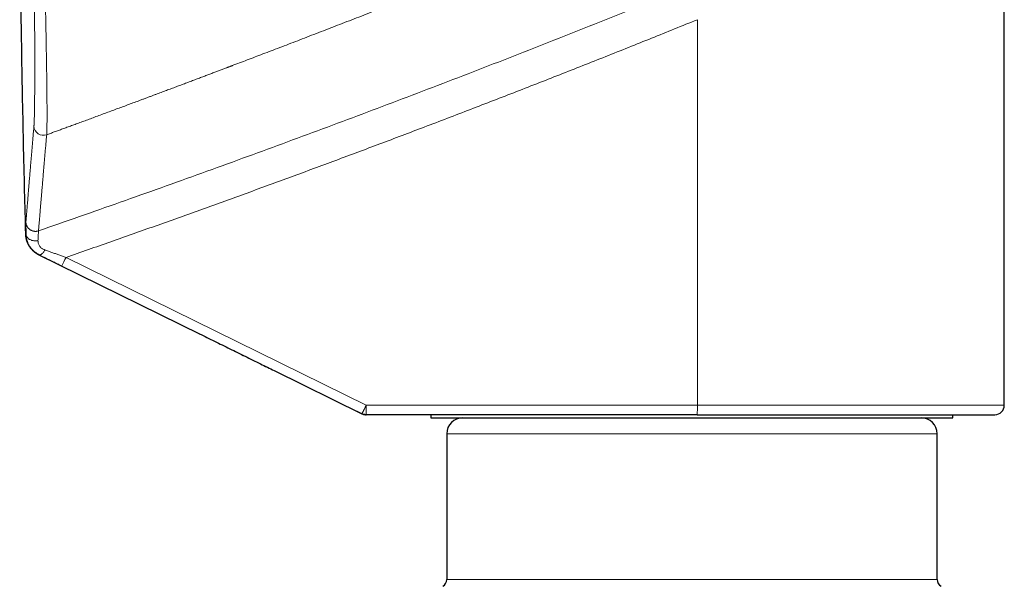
# Model space of a CAD drawing. Header units: millimetres. Extents: x 8 to 776, y 12 to 553.
# Tile 55 of 59: x 618 to 681, y 447 to 483. Entities that reach past the tile are written whole.
import ezdxf

# ---------------------------------------------------------------- set-up
doc = ezdxf.new("R2010")
doc.units = ezdxf.units.MM

msp = doc.modelspace()

# ---------------------------------------------------------------- linework, layer by layer
at = {"color": 7, "linetype": 'Continuous', "lineweight": 30}
for p, q in [((680.557, 458.93), (680.557, 484.662)), ((619.514, 468.445), (629.728, 463.419)), ((634.406, 461.118), (639.944, 458.392)), ((639.944, 458.392), (639.255, 458.731)), ((661.141, 458.33), (640.209, 458.33)), ((644.307, 458.33), (644.307, 458.13)), ((644.307, 458.13), (650.358, 458.13)), ((650.358, 458.13), (677.307, 458.13)), ((677.307, 458.13), (677.307, 458.33)), ((645.307, 457.13), (645.307, 447.918)), ((676.307, 447.918), (676.307, 457.13))]:
    msp.add_line(p, q, dxfattribs=at)
at = {"color": 8, "linetype": 'Continuous', "lineweight": 0}
for p, q in [((661.151, 483.297), (661.151, 458.93)), ((618.719, 469.734), (618.709, 469.738)), ((619.544, 468.434), (619.553, 468.431)), ((619.553, 468.431), (619.545, 468.434)), ((640.219, 458.93), (621.241, 468.274)), ((620.965, 467.735), (634.406, 461.118)), ((640.219, 458.93), (661.151, 458.93)), ((661.151, 458.93), (680.557, 458.93)), ((645.311, 457.13), (645.307, 457.13)), ((676.307, 457.13), (645.311, 457.13)), ((645.307, 447.918), (676.307, 447.918))]:
    msp.add_line(p, q, dxfattribs=at)
at = {"color": 8, "linetype": 'Continuous', "lineweight": 0, "flags": 128}
for points in [[(618.719, 469.734), (618.721, 469.703), (618.727, 469.672), (618.736, 469.642), (618.747, 469.612), (618.762, 469.583), (618.78, 469.555), (618.8, 469.528), (618.823, 469.502), (618.849, 469.478), (618.877, 469.454), (618.907, 469.433), (618.94, 469.413), (618.974, 469.394), (619.01, 469.378), (619.048, 469.363), (619.088, 469.351), (619.128, 469.34), (619.169, 469.332), (619.212, 469.326), (619.254, 469.322), (619.298, 469.32), (619.341, 469.321), (619.384, 469.324), (619.427, 469.329), (619.469, 469.336)], [(619.907, 468.74), (619.884, 468.703), (619.86, 468.668), (619.836, 468.634), (619.813, 468.603), (619.789, 468.573), (619.765, 468.546), (619.742, 468.521), (619.719, 468.499), (619.697, 468.48), (619.675, 468.463), (619.654, 468.449), (619.634, 468.438), (619.615, 468.431), (619.598, 468.426), (619.581, 468.425), (619.566, 468.426), (619.553, 468.431)]]:
    msp.add_lwpolyline(points, dxfattribs=at)
at = {"color": 8, "linetype": 'Continuous', "lineweight": 0}
for centre, radius, start, end in [((619.812, 476.589), 0.6, 181.83769, 289.97357), ((612.629, 472.342), 9.525, 331.07831, 334.71639), ((631.465, 458.782), 8.755, 357.03624, 0.96406), ((652.397, 458.782), 8.755, 357.03624, 0.96406)]:
    msp.add_arc(centre, radius, start, end, dxfattribs=at)
at = {"color": 7, "linetype": 'Continuous', "lineweight": 30}
for centre, radius, start, end in [((679.957, 458.93), 0.6, 270, 0), ((646.307, 457.13), 1, 90, 180), ((675.307, 457.13), 1, 0, 90), ((644.807, 447.918), 0.5, 300, 0), ((676.807, 447.918), 0.5, 180, 240)]:
    msp.add_arc(centre, radius, start, end, dxfattribs=at)
at = {"color": 8, "linetype": 'Continuous', "lineweight": 0}
for points, knots in [([(620.017, 476.025), (620.096, 476.054), (620.257, 476.113), (620.503, 476.203), (620.76, 476.297), (621.027, 476.394), (621.304, 476.496), (621.591, 476.601), (621.888, 476.711), (622.2, 476.826), (622.529, 476.947), (622.873, 477.073), (623.228, 477.204), (623.594, 477.34), (623.972, 477.479), (624.339, 477.615), (624.694, 477.747), (625.037, 477.874), (625.387, 478.005), (625.688, 478.116), (625.94, 478.21), (626.139, 478.284), (626.339, 478.359), (626.536, 478.432), (626.731, 478.505), (626.971, 478.595), (627.255, 478.701), (627.58, 478.823), (627.897, 478.941), (628.204, 479.056), (628.502, 479.168), (628.8, 479.28), (629.096, 479.391), (629.39, 479.502), (629.674, 479.608), (629.946, 479.711), (630.208, 479.81), (630.459, 479.905), (630.701, 479.996), (630.934, 480.084), (631.157, 480.169), (631.326, 480.232), (631.442, 480.276), (631.51, 480.302), (631.576, 480.327), (631.641, 480.352), (631.707, 480.377), (631.779, 480.404), (631.989, 480.484), (632.336, 480.616), (632.822, 480.8), (633.316, 480.988), (633.821, 481.18), (634.345, 481.381), (634.89, 481.589), (635.456, 481.806), (636.033, 482.027), (636.621, 482.253), (637.22, 482.484), (637.817, 482.714), (638.413, 482.944), (639.006, 483.174), (639.61, 483.408), (640.223, 483.646), (640.831, 483.882), (641.434, 484.118), (642.032, 484.351), (642.584, 484.567), (642.957, 484.713), (643.148, 484.788), (643.207, 484.811), (643.267, 484.835), (643.327, 484.858), (643.386, 484.881), (643.607, 484.968), (644.548, 485.338), (646.235, 486.003), (648.501, 486.902), (650.789, 487.816), (653.075, 488.735), (655.357, 489.659), (657.623, 490.581), (659.873, 491.503), (662.108, 492.425), (664.343, 493.351), (665.831, 493.973), (666.575, 494.283)], [0, 0, 0, 0, 0.005025, 0.010266, 0.015725, 0.0214, 0.027292, 0.033401, 0.039726, 0.046268, 0.053355, 0.060679, 0.068241, 0.076042, 0.08408, 0.092356, 0.099491, 0.106795, 0.114266, 0.121906, 0.12604, 0.130365, 0.13463, 0.138834, 0.142977, 0.147059, 0.154198, 0.161143, 0.167894, 0.174451, 0.180815, 0.186985, 0.193495, 0.199774, 0.205823, 0.211641, 0.217228, 0.222585, 0.227711, 0.232734, 0.237515, 0.242052, 0.243525, 0.24497, 0.246388, 0.247779, 0.249141, 0.25063, 0.252397, 0.262557, 0.272925, 0.2835, 0.294283, 0.305273, 0.317155, 0.329271, 0.341619, 0.354202, 0.367017, 0.380066, 0.392582, 0.405307, 0.418238, 0.431377, 0.444724, 0.457368, 0.470193, 0.483198, 0.492928, 0.49421, 0.495493, 0.496778, 0.498064, 0.499352, 0.500547, 0.512301, 0.560005, 0.609283, 0.658559, 0.707834, 0.757098, 0.806318, 0.85469, 0.903094, 0.951531, 1, 1, 1, 1]), ([(619.226, 488.012), (619.227, 487.883), (619.229, 487.625), (619.232, 487.239), (619.235, 486.856), (619.237, 486.475), (619.24, 486.096), (619.242, 485.728), (619.244, 485.37), (619.246, 485.022), (619.248, 484.677), (619.25, 484.336), (619.252, 483.986), (619.253, 483.696), (619.254, 483.518), (619.255, 483.462), (619.255, 483.46), (619.255, 483.459), (619.255, 483.458), (619.255, 483.453), (619.255, 483.442), (619.255, 483.422), (619.255, 483.39), (619.255, 483.35), (619.255, 483.3), (619.256, 483.241), (619.256, 483.173), (619.256, 483.096), (619.257, 483.01), (619.257, 482.916), (619.257, 482.813), (619.258, 482.703), (619.258, 482.586), (619.259, 482.46), (619.259, 482.326), (619.26, 482.184), (619.26, 482.033), (619.261, 481.875), (619.261, 481.709), (619.262, 481.576), (619.262, 481.48), (619.262, 481.43), (619.262, 481.392), (619.262, 481.36), (619.262, 481.328), (619.262, 481.257), (619.262, 481.128), (619.263, 480.942), (619.263, 480.739), (619.263, 480.558), (619.263, 480.398), (619.263, 480.259), (619.263, 480.12), (619.263, 479.982), (619.263, 479.845), (619.263, 479.711), (619.262, 479.546), (619.262, 479.353), (619.261, 479.134), (619.26, 478.917), (619.259, 478.703), (619.258, 478.493), (619.256, 478.293), (619.254, 478.102), (619.252, 477.925), (619.25, 477.763), (619.248, 477.614), (619.245, 477.473), (619.243, 477.341), (619.24, 477.217), (619.237, 477.101), (619.234, 476.991), (619.23, 476.887), (619.226, 476.79), (619.222, 476.705), (619.217, 476.63), (619.214, 476.59), (619.212, 476.57)], [0, 0, 0, 0, 0.023425, 0.046828, 0.070211, 0.093576, 0.116924, 0.140257, 0.162246, 0.184226, 0.206197, 0.228164, 0.250126, 0.274669, 0.285469, 0.285785, 0.285813, 0.285861, 0.285962, 0.286185, 0.286728, 0.288208, 0.290311, 0.293036, 0.296383, 0.300353, 0.304945, 0.31016, 0.315998, 0.322459, 0.329543, 0.337107, 0.345274, 0.354042, 0.363414, 0.373576, 0.384364, 0.395781, 0.407826, 0.420503, 0.425309, 0.429212, 0.431591, 0.433976, 0.436366, 0.438763, 0.450143, 0.465749, 0.481602, 0.497704, 0.509025, 0.520449, 0.531975, 0.543604, 0.555336, 0.567172, 0.578656, 0.599227, 0.61978, 0.640316, 0.662303, 0.684275, 0.706234, 0.728184, 0.750125, 0.770068, 0.790008, 0.809949, 0.829893, 0.849843, 0.869801, 0.889772, 0.911757, 0.933767, 0.955806, 0.977882, 1, 1, 1, 1]), ([(619.864, 487.952), (619.868, 487.746), (619.877, 487.334), (619.89, 486.722), (619.903, 486.116), (619.916, 485.517), (619.928, 484.926), (619.939, 484.343), (619.95, 483.795), (619.96, 483.28), (619.969, 482.797), (619.978, 482.324), (619.986, 481.862), (619.994, 481.41), (620.001, 480.971), (620.008, 480.544), (620.014, 480.13), (620.02, 479.731), (620.025, 479.349), (620.029, 478.983), (620.033, 478.636), (620.036, 478.306), (620.038, 477.995), (620.039, 477.703), (620.04, 477.431), (620.04, 477.179), (620.039, 476.947), (620.038, 476.737), (620.035, 476.548), (620.032, 476.382), (620.028, 476.239), (620.023, 476.117), (620.019, 476.055), (620.017, 476.025)], [0, 0, 0, 0, 0.035732, 0.071417, 0.107064, 0.142679, 0.178271, 0.213846, 0.249415, 0.28054, 0.311675, 0.342827, 0.374007, 0.405224, 0.436491, 0.467822, 0.49923, 0.530656, 0.562032, 0.593365, 0.624662, 0.655928, 0.687169, 0.718392, 0.749604, 0.780811, 0.812022, 0.843246, 0.874495, 0.905779, 0.937114, 0.968515, 1, 1, 1, 1]), ([(619.501, 469.952), (620.364, 470.251), (622.089, 470.85), (624.672, 471.759), (627.253, 472.675), (629.83, 473.6), (632.39, 474.529), (634.93, 475.459), (637.453, 476.393), (639.972, 477.335), (642.506, 478.291), (645.053, 479.262), (647.614, 480.249), (650.172, 481.243), (652.727, 482.247), (655.278, 483.259), (657.826, 484.278), (659.522, 484.965), (660.37, 485.309)], [0, 0, 0, 0, 0.062721, 0.125442, 0.188163, 0.250883, 0.313604, 0.375204, 0.436804, 0.498404, 0.560004, 0.622861, 0.685717, 0.748574, 0.811431, 0.874287, 0.937144, 1, 1, 1, 1]), ([(621.241, 468.274), (622.183, 468.602), (624.065, 469.258), (626.885, 470.255), (629.7, 471.26), (632.51, 472.276), (635.316, 473.302), (638.117, 474.338), (640.914, 475.383), (643.75, 476.455), (646.626, 477.554), (649.541, 478.68), (652.451, 479.818), (655.356, 480.966), (658.257, 482.125), (660.187, 482.906), (661.151, 483.297)], [0, 0, 0, 0, 0.070138, 0.140251, 0.210341, 0.280408, 0.350454, 0.420478, 0.490483, 0.560468, 0.633767, 0.707047, 0.780309, 0.853555, 0.926785, 1, 1, 1, 1]), ([(619.212, 476.57), (619.202, 476.446), (619.18, 476.197), (619.15, 475.839), (619.12, 475.49), (619.091, 475.153), (619.063, 474.826), (619.037, 474.51), (619.011, 474.204), (618.986, 473.905), (618.961, 473.613), (618.937, 473.328), (618.915, 473.055), (618.893, 472.793), (618.872, 472.544), (618.853, 472.306), (618.834, 472.08), (618.816, 471.866), (618.8, 471.664), (618.784, 471.473), (618.77, 471.295), (618.756, 471.131), (618.744, 470.982), (618.733, 470.846), (618.723, 470.72), (618.714, 470.605), (618.708, 470.536), (618.705, 470.502)], [0, 0, 0, 0, 0.039248, 0.078487, 0.117716, 0.156936, 0.196149, 0.235355, 0.274555, 0.313749, 0.354805, 0.395856, 0.436905, 0.477951, 0.518995, 0.560039, 0.601084, 0.64213, 0.683177, 0.724228, 0.765283, 0.806342, 0.845061, 0.883785, 0.922516, 0.961254, 1, 1, 1, 1]), ([(619.501, 469.952), (619.504, 469.987), (619.51, 470.056), (619.52, 470.173), (619.53, 470.301), (619.542, 470.439), (619.554, 470.588), (619.568, 470.748), (619.582, 470.918), (619.597, 471.103), (619.614, 471.301), (619.632, 471.514), (619.651, 471.74), (619.671, 471.977), (619.692, 472.225), (619.714, 472.486), (619.737, 472.759), (619.761, 473.043), (619.786, 473.339), (619.812, 473.647), (619.84, 473.967), (619.868, 474.293), (619.896, 474.623), (619.925, 474.957), (619.955, 475.302), (619.985, 475.657), (620.007, 475.902), (620.017, 476.025)], [0, 0, 0, 0, 0.039227, 0.078445, 0.117656, 0.15686, 0.196058, 0.235252, 0.27444, 0.313625, 0.354674, 0.395719, 0.436764, 0.477808, 0.518853, 0.559899, 0.600947, 0.641998, 0.683054, 0.724114, 0.76518, 0.806253, 0.844986, 0.883726, 0.922475, 0.961232, 1, 1, 1, 1]), ([(618.705, 470.502), (618.705, 470.501), (618.705, 470.499), (618.705, 470.492), (618.705, 470.481), (618.705, 470.465), (618.705, 470.446), (618.705, 470.424), (618.705, 470.4), (618.706, 470.378), (618.706, 470.361), (618.706, 470.351), (618.706, 470.341), (618.706, 470.33), (618.706, 470.319), (618.707, 470.307), (618.707, 470.294), (618.707, 470.264), (618.708, 470.213), (618.71, 470.134), (618.712, 470.047), (618.714, 469.951), (618.716, 469.847), (618.718, 469.772), (618.719, 469.734)], [0, 0, 0, 0, 0.036149, 0.07735, 0.123576, 0.174804, 0.231019, 0.275409, 0.322479, 0.372234, 0.387408, 0.402816, 0.418458, 0.434336, 0.450449, 0.466798, 0.483383, 0.500205, 0.583068, 0.666012, 0.749105, 0.832417, 0.916023, 1, 1, 1, 1]), ([(619.501, 469.952), (619.482, 469.946), (619.441, 469.933), (619.377, 469.922), (619.309, 469.918), (619.239, 469.921), (619.168, 469.933), (619.097, 469.955), (619.028, 469.985), (618.963, 470.024), (618.903, 470.071), (618.85, 470.125), (618.806, 470.184), (618.769, 470.246), (618.741, 470.311), (618.721, 470.376), (618.709, 470.439), (618.706, 470.482), (618.705, 470.502)], [0, 0, 0, 0, 0.055087, 0.112817, 0.173024, 0.235462, 0.299808, 0.365663, 0.432564, 0.5, 0.567436, 0.634337, 0.700192, 0.764538, 0.826976, 0.887183, 0.944913, 1, 1, 1, 1]), ([(619.501, 469.952), (619.501, 469.949), (619.501, 469.943), (619.5, 469.925), (619.498, 469.899), (619.496, 469.865), (619.494, 469.824), (619.491, 469.772), (619.488, 469.708), (619.484, 469.629), (619.479, 469.541), (619.474, 469.444), (619.471, 469.372), (619.469, 469.336)], [0, 0, 0, 0, 0.084223, 0.167863, 0.251059, 0.333946, 0.416649, 0.499288, 0.598527, 0.698033, 0.797992, 0.898587, 1, 1, 1, 1]), ([(618.709, 469.738), (618.713, 469.673), (618.722, 469.542), (618.763, 469.346), (618.832, 469.156), (618.927, 468.975), (619.049, 468.809), (619.195, 468.662), (619.365, 468.541), (619.484, 468.47), (619.544, 468.434)], [0, 0, 0, 0, 0.124774, 0.250084, 0.375933, 0.501606, 0.626567, 0.750699, 0.874845, 1, 1, 1, 1]), ([(619.553, 468.431), (619.522, 468.447), (619.459, 468.479), (619.37, 468.536), (619.284, 468.599), (619.217, 468.656), (619.166, 468.705), (619.128, 468.743), (619.093, 468.782), (619.058, 468.822), (619.026, 468.863), (618.995, 468.905), (618.965, 468.949), (618.93, 469.003), (618.892, 469.07), (618.851, 469.152), (618.815, 469.24), (618.783, 469.332), (618.757, 469.428), (618.737, 469.527), (618.723, 469.63), (618.72, 469.699), (618.719, 469.734)], [0, 0, 0, 0, 0.060843, 0.122414, 0.184595, 0.247264, 0.278749, 0.31031, 0.341934, 0.373605, 0.405311, 0.437037, 0.468772, 0.500503, 0.554958, 0.611892, 0.671227, 0.732866, 0.796695, 0.862589, 0.930406, 1, 1, 1, 1]), ([(619.907, 468.74), (619.868, 468.755), (619.792, 468.785), (619.696, 468.848), (619.618, 468.919), (619.557, 468.997), (619.513, 469.08), (619.484, 469.166), (619.468, 469.252), (619.469, 469.308), (619.469, 469.336)], [0, 0, 0, 0, 0.137212, 0.266356, 0.390659, 0.512614, 0.633907, 0.755456, 0.877548, 1, 1, 1, 1]), ([(619.907, 468.74), (619.979, 468.714), (620.124, 468.664), (620.344, 468.587), (620.566, 468.51), (620.789, 468.431), (621.015, 468.353), (621.165, 468.3), (621.241, 468.274)], [0, 0, 0, 0, 0.16647, 0.332644, 0.498819, 0.665271, 0.832254, 1, 1, 1, 1]), ([(619.553, 468.431), (619.618, 468.399), (619.749, 468.334), (619.948, 468.236), (620.149, 468.137), (620.351, 468.038), (620.555, 467.937), (620.76, 467.837), (620.897, 467.769), (620.965, 467.735)], [0, 0, 0, 0, 0.1434477, 0.2863052, 0.4288216, 0.5712335, 0.7137639, 0.8566215, 1, 1, 1, 1]), ([(639.944, 458.392), (639.944, 458.392), (639.945, 458.392), (639.949, 458.399), (639.956, 458.41), (639.965, 458.427), (639.977, 458.45), (639.99, 458.475), (640.004, 458.5), (640.016, 458.524), (640.026, 458.544), (640.033, 458.558), (640.039, 458.569), (640.044, 458.579), (640.049, 458.589), (640.054, 458.6), (640.065, 458.621), (640.081, 458.651), (640.1, 458.689), (640.114, 458.718), (640.125, 458.74), (640.134, 458.757), (640.142, 458.773), (640.149, 458.788), (640.156, 458.801), (640.161, 458.813), (640.168, 458.826), (640.175, 458.839), (640.182, 458.854), (640.188, 458.866), (640.194, 458.879), (640.2, 458.891), (640.206, 458.903), (640.211, 458.912), (640.214, 458.919), (640.216, 458.925), (640.218, 458.928), (640.219, 458.93)], [0, 0, 0, 0, 0.059032, 0.114908, 0.167626, 0.240762, 0.306798, 0.365733, 0.417566, 0.462293, 0.499915, 0.517209, 0.534037, 0.550398, 0.566294, 0.581724, 0.596688, 0.660928, 0.709546, 0.749912, 0.77285, 0.794074, 0.813585, 0.831383, 0.847466, 0.861835, 0.874491, 0.893376, 0.911117, 0.92598, 0.937963, 0.956205, 0.969359, 0.980486, 0.98835, 0.993739, 1, 1, 1, 1])]:
    msp.add_open_spline(points, degree=3, knots=knots, dxfattribs=at)
at = {"color": 7, "linetype": 'Continuous', "lineweight": 30}
for points, knots in [([(618.312, 491.44), (618.312, 491.301), (618.318, 490.122), (618.337, 487.902), (618.371, 484.781), (618.415, 481.679), (618.468, 478.596), (618.531, 475.531), (618.599, 472.588), (618.651, 470.666), (618.675, 469.766)], [0, 0, 0, 0, 0.01924, 0.163215, 0.307195, 0.451175, 0.592583, 0.733987, 0.875385, 1, 1, 1, 1]), ([(618.675, 469.765), (618.677, 469.738), (618.68, 469.686), (618.688, 469.607), (618.698, 469.53), (618.712, 469.457), (618.729, 469.387), (618.749, 469.321), (618.771, 469.259), (618.795, 469.199), (618.819, 469.148), (618.841, 469.103), (618.861, 469.065), (618.882, 469.029), (618.903, 468.995), (618.924, 468.962), (618.943, 468.934), (618.96, 468.909), (618.976, 468.889), (618.991, 468.869), (619.006, 468.85), (619.021, 468.832), (619.036, 468.815), (619.05, 468.799), (619.066, 468.782), (619.082, 468.765), (619.099, 468.748), (619.117, 468.73), (619.135, 468.713), (619.152, 468.697), (619.169, 468.682), (619.185, 468.668), (619.2, 468.656), (619.215, 468.645), (619.229, 468.633), (619.242, 468.623), (619.251, 468.616), (619.257, 468.612), (619.26, 468.61), (619.263, 468.607), (619.267, 468.605), (619.271, 468.602), (619.276, 468.598), (619.281, 468.594), (619.287, 468.59), (619.294, 468.585), (619.303, 468.579), (619.312, 468.573), (619.322, 468.566), (619.332, 468.559), (619.344, 468.551), (619.356, 468.543), (619.369, 468.534), (619.383, 468.525), (619.398, 468.516), (619.414, 468.506), (619.43, 468.496), (619.448, 468.485), (619.467, 468.474), (619.486, 468.462), (619.499, 468.454), (619.506, 468.45)], [0, 0, 0, 0, 0.028234, 0.05465, 0.079287, 0.102187, 0.123375, 0.142542, 0.160107, 0.1761, 0.190559, 0.200524, 0.209665, 0.218018, 0.22563, 0.232561, 0.238891, 0.243307, 0.247498, 0.251526, 0.255463, 0.259385, 0.263368, 0.267486, 0.271805, 0.277973, 0.284711, 0.292107, 0.302683, 0.31455, 0.327726, 0.34223, 0.358086, 0.37531, 0.393915, 0.41738, 0.442754, 0.448701, 0.454886, 0.462274, 0.471047, 0.481205, 0.492528, 0.505186, 0.519178, 0.534504, 0.553609, 0.574446, 0.597015, 0.621315, 0.647346, 0.674594, 0.70351, 0.734091, 0.766338, 0.800958, 0.837308, 0.875389, 0.915199, 0.956737, 1, 1, 1, 1]), ([(618.675, 469.765), (618.676, 469.762), (618.677, 469.756), (618.689, 469.747), (618.702, 469.741), (618.709, 469.738)], [0, 0, 0, 0, 0.318134, 0.659067, 1, 1, 1, 1]), ([(619.544, 468.434), (619.544, 468.434), (619.544, 468.433), (619.539, 468.434), (619.526, 468.44), (619.518, 468.444), (619.514, 468.445)], [0, 0, 0, 0, 0.160593, 0.481778, 0.802964, 1, 1, 1, 1]), ([(629.666, 463.45), (629.987, 463.291), (630.63, 462.975), (631.598, 462.499), (632.565, 462.023), (633.501, 461.563), (634.115, 461.261), (634.406, 461.118)], [0, 0, 0, 0, 0.204864, 0.409324, 0.613374, 0.817007, 1, 1, 1, 1]), ([(661.141, 458.33), (661.286, 458.33), (661.577, 458.33), (662.012, 458.33), (662.446, 458.33), (662.879, 458.33), (663.261, 458.33), (663.592, 458.33), (663.874, 458.33), (664.155, 458.33), (664.438, 458.33), (664.726, 458.33), (665.071, 458.33), (665.469, 458.33), (665.915, 458.33), (666.358, 458.33), (666.798, 458.33), (667.235, 458.33), (667.668, 458.33), (668.038, 458.33), (668.345, 458.33), (668.591, 458.33), (668.835, 458.33), (669.077, 458.33), (669.318, 458.33), (669.556, 458.33), (669.793, 458.33), (670.073, 458.33), (670.395, 458.33), (670.756, 458.33), (671.114, 458.33), (671.45, 458.33), (671.767, 458.33), (672.065, 458.33), (672.357, 458.33), (672.646, 458.33), (672.93, 458.33), (673.226, 458.33), (673.533, 458.33), (673.85, 458.33), (674.162, 458.33), (674.468, 458.33), (674.77, 458.33), (675.066, 458.33), (675.354, 458.33), (675.634, 458.33), (675.905, 458.33), (676.167, 458.33), (676.419, 458.33), (676.664, 458.33), (676.888, 458.33), (677.092, 458.33), (677.277, 458.33), (677.456, 458.33), (677.63, 458.33), (677.797, 458.33), (677.968, 458.33), (678.142, 458.33), (678.316, 458.33), (678.482, 458.33), (678.615, 458.33), (678.717, 458.33), (678.792, 458.33), (678.865, 458.33), (678.935, 458.33), (679.003, 458.33), (679.082, 458.33), (679.169, 458.33), (679.262, 458.33), (679.346, 458.33), (679.422, 458.33), (679.49, 458.33), (679.554, 458.33), (679.613, 458.33), (679.666, 458.33), (679.723, 458.33), (679.78, 458.33), (679.834, 458.33), (679.879, 458.33), (679.914, 458.33), (679.938, 458.33), (679.954, 458.33), (679.956, 458.33), (679.957, 458.33)], [0, 0, 0, 0, 0.014665, 0.029306, 0.043932, 0.058549, 0.073166, 0.082741, 0.09232, 0.101907, 0.111503, 0.121372, 0.131538, 0.147075, 0.162593, 0.178101, 0.193607, 0.209121, 0.224652, 0.240209, 0.249234, 0.258249, 0.267254, 0.276251, 0.285242, 0.29423, 0.303215, 0.312199, 0.32632, 0.340451, 0.354598, 0.368769, 0.381052, 0.393314, 0.405561, 0.417797, 0.430027, 0.442254, 0.456668, 0.471092, 0.485533, 0.5, 0.514736, 0.529446, 0.544135, 0.558812, 0.573484, 0.587898, 0.602322, 0.616764, 0.63123, 0.643262, 0.655274, 0.667272, 0.67926, 0.691241, 0.70322, 0.717341, 0.731472, 0.745619, 0.75979, 0.767042, 0.774287, 0.781525, 0.788758, 0.795987, 0.803212, 0.814561, 0.825907, 0.837254, 0.847389, 0.85753, 0.867679, 0.877839, 0.887751, 0.897352, 0.912027, 0.926686, 0.941337, 0.955985, 0.97064, 0.985309, 1, 1, 1, 1])]:
    msp.add_open_spline(points, degree=3, knots=knots, dxfattribs=at)
for points in [[(640.209, 458.33), (640.186, 458.331), (640.14, 458.332), (640.072, 458.344), (640.006, 458.363), (639.965, 458.382), (639.944, 458.392)], [(639.944, 458.392), (639.965, 458.382), (640.006, 458.363), (640.072, 458.344), (640.14, 458.332), (640.186, 458.331), (640.209, 458.33)]]:
    msp.add_open_spline(points, degree=3, dxfattribs=at)

doc.saveas('drawing.dxf')
